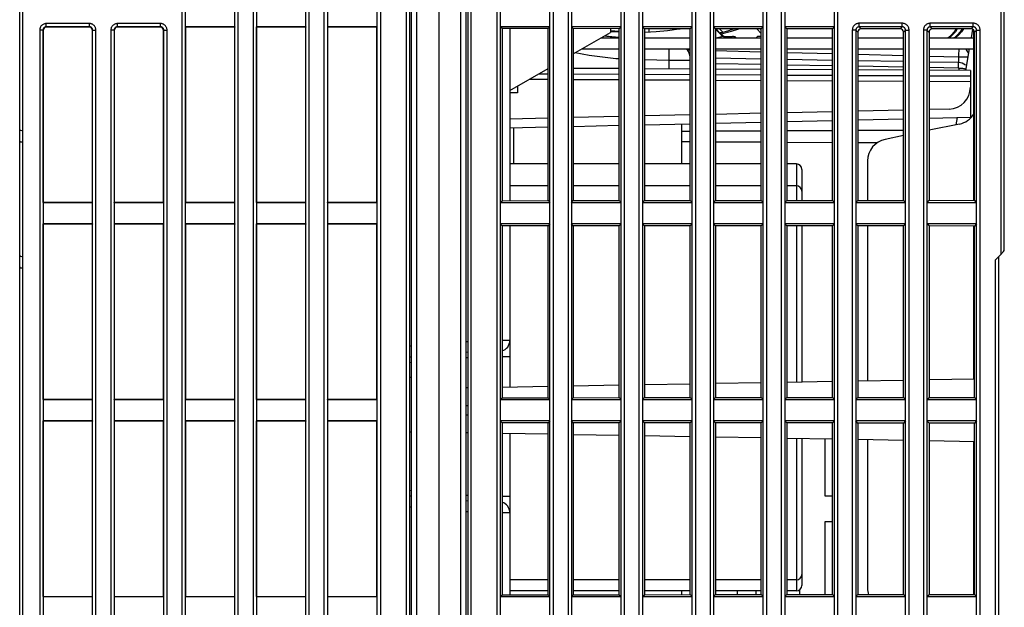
# Model space of a CAD drawing. Header units: millimetres. Extents: x -57 to 1892, y -935 to -279.
# Tile 10 of 41: x 1126 to 1216, y -802 to -748. Entities that reach past the tile are written whole.
import ezdxf

# ---------------------------------------------------------------- set-up
doc = ezdxf.new("R2010")
doc.units = ezdxf.units.MM
doc.header["$LTSCALE"] = 30.734
doc.layers.get('0').update_dxf_attribs({"linetype": 'CONTINUOUS'})
for name, color, linetype in [('02___PRT_ALL_AXES', 7, 'CONTINUOUS'), ('20_ALL_FEATURES', 7, 'CONTINUOUS'), ('ECAD_05010037', 7, 'CONTINUOUS')]:
    doc.layers.add(name, color=color, linetype=linetype)

msp = doc.modelspace()

# ---------------------------------------------------------------- linework, layer by layer
at = {"linetype": 'Continuous'}
for p, q in [((1125.644, -867.922), (1125.644, -664.615)), ((1161.444, -828.337), (1161.444, -664.653)), ((1215.644, -769.27), (1215.644, -664.791)), ((1160.994, -821.674), (1160.994, -665.536)), ((1161.294, -821.754), (1161.294, -665.536)), ((1161.931, -827.081), (1161.931, -665.922)), ((1163.944, -665.922), (1163.944, -868.422)), ((1140.475, -674.879), (1140.475, -856.974)), ((1145.612, -856.974), (1145.612, -674.879)), ((1146.975, -674.879), (1146.975, -856.974)), ((1152.112, -856.974), (1152.112, -674.879)), ((1153.449, -674.879), (1153.449, -820.641)), ((1158.639, -820.641), (1158.639, -674.879)), ((1175.775, -674.879), (1175.775, -856.974)), ((1180.912, -856.974), (1180.912, -674.879)), ((1182.249, -674.879), (1182.249, -838.606)), ((1187.439, -838.606), (1187.439, -674.879)), ((1188.749, -674.879), (1188.749, -838.606)), ((1193.939, -838.606), (1193.939, -674.879)), ((1195.249, -674.879), (1195.249, -838.606)), ((1200.439, -838.606), (1200.439, -674.879)), ((1153.776, -676.109), (1153.776, -820.641)), ((1158.311, -820.641), (1158.311, -676.109)), ((1182.576, -676.109), (1182.576, -838.606)), ((1187.111, -838.606), (1187.111, -676.109)), ((1189.076, -676.109), (1189.076, -838.606)), ((1193.611, -838.606), (1193.611, -676.109)), ((1195.576, -676.109), (1195.576, -838.606)), ((1200.111, -838.606), (1200.111, -676.109)), ((1166.444, -828.337), (1166.444, -720.008)), ((1165.957, -827.081), (1165.957, -721.264)), ((1166.594, -726.101), (1166.594, -821.744)), ((1166.894, -726.171), (1166.894, -821.674)), ((1169.249, -729.204), (1169.249, -820.641)), ((1169.576, -729.204), (1169.576, -820.641)), ((1174.111, -820.641), (1174.111, -729.204)), ((1174.439, -820.641), (1174.439, -729.204)), ((1125.944, -867.922), (1125.944, -736.311)), ((1215.344, -769.675), (1215.344, -736.311)), ((1140.775, -746.94), (1140.775, -748.905)), ((1145.312, -748.905), (1145.312, -746.94)), ((1147.275, -746.94), (1147.275, -748.905)), ((1151.812, -748.905), (1151.812, -746.94)), ((1176.075, -746.94), (1176.075, -748.905)), ((1180.612, -748.905), (1180.612, -746.94)), ((1128.073, -748.903), (1128.073, -748.604)), ((1132.015, -748.604), (1128.073, -748.604)), ((1132.015, -748.903), (1132.015, -748.604)), ((1134.573, -748.903), (1134.573, -748.604)), ((1138.515, -748.604), (1134.573, -748.604)), ((1138.515, -748.903), (1138.515, -748.604)), ((1202.375, -748.905), (1202.375, -748.577)), ((1206.312, -748.577), (1202.375, -748.577)), ((1206.312, -748.905), (1206.312, -748.577)), ((1208.875, -748.905), (1208.875, -748.577)), ((1212.812, -748.577), (1208.875, -748.577)), ((1212.812, -748.905), (1212.812, -748.577)), ((1127.475, -749.201), (1127.475, -856.974)), ((1127.774, -749.201), (1127.475, -749.201)), ((1127.774, -749.201), (1127.774, -764.942)), ((1127.774, -749.201), (1127.794, -749.221)), ((1127.794, -749.221), (1127.794, -764.922)), ((1128.073, -748.903), (1128.093, -748.922)), ((1132.015, -748.903), (1128.073, -748.903)), ((1131.995, -748.922), (1128.093, -748.922)), ((1132.015, -748.903), (1131.995, -748.922)), ((1132.313, -749.201), (1132.294, -749.221)), ((1132.294, -764.922), (1132.294, -749.221)), ((1132.313, -764.942), (1132.313, -749.201)), ((1132.313, -749.201), (1132.612, -749.201)), ((1132.612, -856.974), (1132.612, -749.201)), ((1133.975, -749.201), (1133.975, -856.974)), ((1134.274, -749.201), (1133.975, -749.201)), ((1134.274, -749.201), (1134.274, -764.942)), ((1134.274, -749.201), (1134.294, -749.221)), ((1134.294, -749.221), (1134.294, -764.922)), ((1134.573, -748.903), (1134.593, -748.922)), ((1138.515, -748.903), (1134.573, -748.903)), ((1138.495, -748.922), (1134.593, -748.922)), ((1138.515, -748.903), (1138.495, -748.922)), ((1138.813, -749.201), (1138.794, -749.221)), ((1138.794, -764.922), (1138.794, -749.221)), ((1138.813, -764.942), (1138.813, -749.201)), ((1138.813, -749.201), (1139.112, -749.201)), ((1139.112, -856.974), (1139.112, -749.201)), ((1140.774, -748.903), (1140.774, -764.942)), ((1140.774, -748.903), (1140.794, -748.922)), ((1145.311, -748.905), (1140.776, -748.905)), ((1140.794, -748.922), (1140.794, -764.922)), ((1145.294, -748.922), (1140.794, -748.922)), ((1145.311, -748.905), (1145.294, -748.922)), ((1145.294, -764.922), (1145.294, -748.922)), ((1145.313, -764.942), (1145.313, -748.903)), ((1147.274, -748.903), (1147.274, -764.942)), ((1147.274, -748.903), (1147.294, -748.922)), ((1151.811, -748.905), (1147.276, -748.905)), ((1147.294, -748.922), (1147.294, -764.922)), ((1151.794, -748.922), (1147.294, -748.922)), ((1151.811, -748.905), (1151.794, -748.922)), ((1151.794, -764.922), (1151.794, -748.922)), ((1151.813, -764.942), (1151.813, -748.903)), ((1153.776, -748.905), (1153.794, -748.922)), ((1158.311, -748.905), (1153.776, -748.905)), ((1153.794, -748.922), (1153.794, -764.922)), ((1158.294, -748.922), (1153.794, -748.922)), ((1158.311, -748.905), (1158.294, -748.922)), ((1158.294, -764.922), (1158.294, -748.922)), ((1169.735, -749.064), (1169.576, -748.905)), ((1174.111, -748.905), (1169.576, -748.905)), ((1169.735, -749.064), (1169.735, -764.781)), ((1173.949, -749.067), (1169.735, -749.064)), ((1170.444, -749.065), (1170.444, -764.78)), ((1174.111, -748.905), (1173.949, -749.067)), ((1173.949, -764.777), (1173.949, -749.067)), ((1176.074, -748.903), (1176.074, -764.942)), ((1176.24, -749.069), (1176.076, -748.905)), ((1180.611, -748.905), (1176.076, -748.905)), ((1176.24, -749.069), (1176.24, -764.776)), ((1180.444, -749.072), (1176.24, -749.069)), ((1176.24, -751.379), (1179.644, -749.422)), ((1179.655, -749.272), (1180.444, -749.333)), ((1179.655, -749.319), (1179.729, -749.327)), ((1180.444, -749.329), (1179.659, -749.256)), ((1179.729, -749.327), (1180.434, -749.351)), ((1180.611, -748.905), (1180.444, -749.072)), ((1180.444, -764.772), (1180.444, -749.072)), ((1180.613, -764.942), (1180.613, -748.903)), ((1182.745, -749.074), (1182.576, -748.905)), ((1187.111, -748.905), (1182.576, -748.905)), ((1182.745, -749.074), (1182.745, -764.771)), ((1186.939, -749.077), (1182.745, -749.074)), ((1182.751, -749.379), (1182.786, -749.379)), ((1183.144, -749.074), (1183.144, -749.359)), ((1187.111, -748.905), (1186.939, -749.077)), ((1186.939, -764.767), (1186.939, -749.077)), ((1189.25, -749.079), (1189.076, -748.905)), ((1193.611, -748.905), (1189.076, -748.905)), ((1189.25, -749.079), (1189.25, -764.766)), ((1193.434, -749.082), (1189.25, -749.079)), ((1189.25, -749.1), (1189.349, -749.208)), ((1189.655, -749.466), (1189.292, -749.079)), ((1189.908, -749.398), (1189.609, -749.079)), ((1189.694, -749.466), (1189.655, -749.466)), ((1189.694, -749.466), (1189.915, -749.701)), ((1193.038, -749.082), (1193.434, -749.503)), ((1193.339, -749.082), (1193.434, -749.183)), ((1193.611, -748.905), (1193.434, -749.082)), ((1193.434, -764.762), (1193.434, -749.082)), ((1195.755, -749.084), (1195.576, -748.905)), ((1200.111, -748.905), (1195.576, -748.905)), ((1195.755, -749.084), (1195.755, -764.761)), ((1199.929, -749.087), (1195.755, -749.084)), ((1200.111, -748.905), (1199.929, -749.087)), ((1199.929, -764.758), (1199.929, -749.087)), ((1201.749, -749.204), (1201.749, -838.606)), ((1202.076, -749.204), (1201.749, -749.204)), ((1202.076, -749.204), (1202.076, -838.606)), ((1202.076, -749.204), (1202.26, -749.388)), ((1202.26, -749.388), (1202.26, -764.756)), ((1202.559, -749.089), (1202.375, -748.905)), ((1206.312, -748.905), (1202.375, -748.905)), ((1206.125, -749.092), (1202.559, -749.089)), ((1206.312, -748.905), (1206.125, -749.092)), ((1206.611, -749.204), (1206.424, -749.391)), ((1206.424, -764.753), (1206.424, -749.391)), ((1206.611, -838.606), (1206.611, -749.204)), ((1206.611, -749.204), (1206.939, -749.204)), ((1206.939, -838.606), (1206.939, -749.204)), ((1208.249, -749.204), (1208.249, -838.606)), ((1208.576, -749.204), (1208.249, -749.204)), ((1208.576, -749.204), (1208.576, -838.606)), ((1208.576, -749.204), (1208.765, -749.393)), ((1208.765, -749.393), (1208.765, -764.751)), ((1208.875, -748.905), (1209.064, -749.094)), ((1212.812, -748.905), (1208.875, -748.905)), ((1212.62, -749.097), (1209.064, -749.094)), ((1212.74, -749.118), (1212.601, -749.922)), ((1212.62, -749.097), (1212.812, -748.905)), ((1212.844, -764.748), (1212.844, -749.201)), ((1213.111, -749.204), (1212.919, -749.396)), ((1212.919, -764.748), (1212.919, -749.396)), ((1213.111, -838.606), (1213.111, -749.204)), ((1213.111, -749.204), (1213.439, -749.204)), ((1213.439, -838.606), (1213.439, -749.204)), ((1178.774, -749.922), (1180.444, -749.922)), ((1182.745, -749.922), (1186.939, -749.922)), ((1189.25, -749.922), (1193.434, -749.922)), ((1189.319, -749.922), (1189.915, -749.765)), ((1189.915, -749.701), (1189.806, -749.701)), ((1189.97, -749.772), (1190.804, -749.772)), ((1190.968, -749.843), (1191.042, -749.922)), ((1190.968, -749.843), (1191.077, -749.843)), ((1191.077, -749.843), (1191.151, -749.922)), ((1193.434, -749.772), (1193.17, -749.772)), ((1195.755, -749.922), (1199.929, -749.922)), ((1202.26, -749.922), (1206.424, -749.922)), ((1208.765, -749.922), (1212.844, -749.922)), ((1211.267, -749.922), (1211.267, -749.823)), ((1177.035, -750.922), (1180.444, -750.922)), ((1182.745, -750.922), (1186.939, -750.922)), ((1186.939, -751.037), (1186.7, -751.031)), ((1189.25, -750.922), (1193.434, -750.922)), ((1193.434, -751.207), (1189.25, -751.098)), ((1195.755, -750.922), (1199.929, -750.922)), ((1199.929, -751.378), (1195.755, -751.268)), ((1202.26, -750.922), (1206.424, -750.922)), ((1206.424, -751.548), (1202.26, -751.439)), ((1208.765, -750.922), (1212.844, -750.922)), ((1211.466, -751.485), (1211.461, -751.68)), ((1212.427, -750.922), (1212.086, -752.888)), ((1184.996, -751.986), (1182.745, -751.927)), ((1184.996, -752.746), (1184.996, -751.986)), ((1186.939, -751.986), (1184.996, -751.986)), ((1193.434, -751.851), (1189.25, -751.778)), ((1193.434, -752.351), (1189.25, -752.278)), ((1199.929, -751.964), (1195.755, -751.891)), ((1199.929, -752.464), (1195.755, -752.391)), ((1206.424, -752.078), (1202.26, -752.005)), ((1211.461, -751.68), (1208.765, -751.609)), ((1211.461, -752.165), (1208.765, -752.118)), ((1211.461, -751.68), (1211.461, -752.165)), ((1212.277, -751.68), (1211.461, -751.68)), ((1170.444, -754.712), (1173.949, -752.697)), ((1173.103, -753.183), (1173.949, -753.188)), ((1180.444, -752.722), (1176.24, -752.7)), ((1176.24, -753.2), (1180.444, -753.222)), ((1186.939, -752.756), (1182.745, -752.734)), ((1182.745, -753.234), (1186.939, -753.256)), ((1193.434, -752.79), (1189.25, -752.768)), ((1189.25, -753.268), (1193.434, -753.29)), ((1199.929, -752.824), (1195.755, -752.802)), ((1206.424, -752.578), (1202.26, -752.505)), ((1206.424, -752.858), (1202.26, -752.836)), ((1211.47, -752.666), (1208.765, -752.618)), ((1212.544, -752.89), (1208.765, -752.87)), ((1211.47, -752.666), (1211.471, -752.536)), ((1211.47, -752.666), (1211.472, -752.738)), ((1211.471, -752.536), (1211.471, -752.416)), ((1212.544, -752.89), (1212.544, -754.413)), ((1172.241, -753.679), (1173.949, -753.688)), ((1176.24, -753.7), (1180.444, -753.722)), ((1182.745, -753.734), (1186.939, -753.756)), ((1189.25, -753.768), (1193.434, -753.79)), ((1195.755, -753.302), (1199.929, -753.324)), ((1195.755, -753.802), (1199.929, -753.824)), ((1202.26, -753.336), (1206.424, -753.358)), ((1202.26, -753.836), (1206.424, -753.858)), ((1208.765, -753.37), (1212.544, -753.39)), ((1208.765, -753.87), (1212.544, -753.89)), ((1212.544, -754.423), (1212.544, -757.168)), ((1193.434, -756.803), (1189.25, -756.898)), ((1199.929, -756.655), (1195.755, -756.75)), ((1206.424, -756.507), (1202.26, -756.602)), ((1210.589, -756.412), (1208.765, -756.454)), ((1173.949, -757.247), (1170.444, -757.327)), ((1180.444, -757.099), (1176.24, -757.195)), ((1186.939, -756.951), (1182.745, -757.046)), ((1182.745, -757.847), (1186.939, -757.751)), ((1186.144, -757.769), (1186.144, -761.428)), ((1189.25, -757.698), (1193.434, -757.603)), ((1195.755, -757.55), (1199.929, -757.455)), ((1202.26, -757.402), (1206.424, -757.307)), ((1208.765, -757.254), (1212.544, -757.168)), ((1211.548, -757.779), (1208.765, -758.352)), ((1211.339, -757.195), (1211.227, -757.845)), ((1170.444, -758.127), (1173.949, -758.047)), ((1170.766, -758.12), (1170.766, -761.428)), ((1176.24, -757.995), (1180.444, -757.899)), ((1186.939, -758.46), (1186.144, -758.464)), ((1193.434, -758.426), (1189.25, -758.447)), ((1199.929, -758.392), (1195.755, -758.413)), ((1206.424, -758.358), (1202.26, -758.379)), ((1186.144, -759.381), (1186.939, -759.385)), ((1189.25, -759.397), (1193.434, -759.419)), ((1195.755, -759.431), (1199.929, -759.453)), ((1202.26, -759.465), (1204.047, -759.475)), ((1206.424, -758.835), (1204.74, -759.182)), ((1203.144, -761.141), (1203.144, -764.755)), ((1127.775, -764.94), (1127.775, -766.905)), ((1127.776, -764.94), (1127.794, -764.922)), ((1127.776, -764.94), (1132.311, -764.94)), ((1127.794, -764.922), (1132.294, -764.922)), ((1132.313, -764.942), (1132.294, -764.922)), ((1132.312, -766.905), (1132.312, -764.94)), ((1134.275, -764.94), (1134.275, -766.905)), ((1134.276, -764.94), (1134.294, -764.922)), ((1134.276, -764.94), (1138.811, -764.94)), ((1134.294, -764.922), (1138.794, -764.922)), ((1138.813, -764.942), (1138.794, -764.922)), ((1138.812, -766.905), (1138.812, -764.94)), ((1140.775, -764.94), (1140.775, -766.905)), ((1140.776, -764.94), (1140.794, -764.922)), ((1140.776, -764.94), (1145.311, -764.94)), ((1140.794, -764.922), (1145.294, -764.922)), ((1145.313, -764.942), (1145.294, -764.922)), ((1145.312, -766.905), (1145.312, -764.94)), ((1147.275, -764.94), (1147.275, -766.905)), ((1147.276, -764.94), (1147.294, -764.922)), ((1147.276, -764.94), (1151.811, -764.94)), ((1147.294, -764.922), (1151.794, -764.922)), ((1151.813, -764.942), (1151.794, -764.922)), ((1151.812, -766.905), (1151.812, -764.94)), ((1153.776, -764.94), (1153.794, -764.922)), ((1153.776, -764.94), (1158.311, -764.94)), ((1153.794, -764.922), (1158.294, -764.922)), ((1158.311, -764.94), (1158.294, -764.922)), ((1169.576, -764.94), (1169.735, -764.781)), ((1169.576, -764.94), (1174.111, -764.94)), ((1169.735, -764.781), (1173.949, -764.777)), ((1173.949, -764.777), (1174.111, -764.94)), ((1176.075, -764.94), (1176.075, -766.905)), ((1176.076, -764.94), (1176.24, -764.776)), ((1176.076, -764.94), (1180.611, -764.94)), ((1176.24, -764.776), (1180.444, -764.772)), ((1180.444, -764.772), (1180.611, -764.94)), ((1180.612, -766.905), (1180.612, -764.94)), ((1182.576, -764.94), (1182.745, -764.771)), ((1182.576, -764.94), (1187.111, -764.94)), ((1182.745, -764.771), (1186.939, -764.767)), ((1186.939, -764.767), (1187.111, -764.94)), ((1189.076, -764.94), (1189.25, -764.766)), ((1189.076, -764.94), (1193.611, -764.94)), ((1189.25, -764.766), (1193.434, -764.762)), ((1193.434, -764.762), (1193.611, -764.94)), ((1195.576, -764.94), (1195.755, -764.761)), ((1195.576, -764.94), (1200.111, -764.94)), ((1195.755, -764.761), (1199.929, -764.758)), ((1199.929, -764.758), (1200.111, -764.94)), ((1202.26, -764.756), (1202.076, -764.94)), ((1202.076, -764.94), (1206.611, -764.94)), ((1202.26, -764.756), (1206.424, -764.753)), ((1206.611, -764.94), (1206.424, -764.753)), ((1208.765, -764.751), (1208.576, -764.94)), ((1208.576, -764.94), (1213.111, -764.94)), ((1208.765, -764.751), (1212.919, -764.748)), ((1213.111, -764.94), (1212.919, -764.748)), ((1127.774, -766.903), (1127.774, -782.942)), ((1127.774, -766.903), (1127.794, -766.922)), ((1132.311, -766.905), (1127.776, -766.905)), ((1127.794, -766.922), (1127.794, -782.922)), ((1132.294, -766.922), (1127.794, -766.922)), ((1132.311, -766.905), (1132.294, -766.922)), ((1132.294, -782.922), (1132.294, -766.922)), ((1132.313, -782.942), (1132.313, -766.903)), ((1134.274, -766.903), (1134.274, -782.942)), ((1134.274, -766.903), (1134.294, -766.922)), ((1138.811, -766.905), (1134.276, -766.905)), ((1134.294, -766.922), (1134.294, -782.922)), ((1138.794, -766.922), (1134.294, -766.922)), ((1138.811, -766.905), (1138.794, -766.922)), ((1138.794, -782.922), (1138.794, -766.922)), ((1138.813, -782.942), (1138.813, -766.903)), ((1140.774, -766.903), (1140.774, -782.942)), ((1140.774, -766.903), (1140.794, -766.922)), ((1145.311, -766.905), (1140.776, -766.905)), ((1140.794, -766.922), (1140.794, -782.922)), ((1145.294, -766.922), (1140.794, -766.922)), ((1145.311, -766.905), (1145.294, -766.922)), ((1145.294, -782.922), (1145.294, -766.922)), ((1145.313, -782.942), (1145.313, -766.903)), ((1147.274, -766.903), (1147.274, -782.942)), ((1147.274, -766.903), (1147.294, -766.922)), ((1151.811, -766.905), (1147.276, -766.905)), ((1147.294, -766.922), (1147.294, -782.922)), ((1151.794, -766.922), (1147.294, -766.922)), ((1151.811, -766.905), (1151.794, -766.922)), ((1151.794, -782.922), (1151.794, -766.922)), ((1151.813, -782.942), (1151.813, -766.903)), ((1153.776, -766.905), (1153.794, -766.922)), ((1158.311, -766.905), (1153.776, -766.905)), ((1153.794, -766.922), (1153.794, -782.922)), ((1158.294, -766.922), (1153.794, -766.922)), ((1158.311, -766.905), (1158.294, -766.922)), ((1158.294, -782.922), (1158.294, -766.922)), ((1169.735, -767.064), (1169.576, -766.905)), ((1174.111, -766.905), (1169.576, -766.905)), ((1169.735, -767.064), (1169.735, -782.781)), ((1173.949, -767.067), (1169.735, -767.064)), ((1170.444, -767.065), (1170.444, -781.821)), ((1174.111, -766.905), (1173.949, -767.067)), ((1173.949, -782.777), (1173.949, -767.067)), ((1176.074, -766.903), (1176.074, -782.942)), ((1176.24, -767.069), (1176.076, -766.905)), ((1180.611, -766.905), (1176.076, -766.905)), ((1176.24, -767.069), (1176.24, -782.776)), ((1180.444, -767.072), (1176.24, -767.069)), ((1180.611, -766.905), (1180.444, -767.072)), ((1180.444, -782.772), (1180.444, -767.072)), ((1180.613, -782.942), (1180.613, -766.903)), ((1182.745, -767.074), (1182.576, -766.905)), ((1187.111, -766.905), (1182.576, -766.905)), ((1182.745, -767.074), (1182.745, -782.771)), ((1186.939, -767.077), (1182.745, -767.074)), ((1187.111, -766.905), (1186.939, -767.077)), ((1186.939, -782.767), (1186.939, -767.077)), ((1189.25, -767.079), (1189.076, -766.905)), ((1193.611, -766.905), (1189.076, -766.905)), ((1189.25, -767.079), (1189.25, -782.766)), ((1193.434, -767.082), (1189.25, -767.079)), ((1193.611, -766.905), (1193.434, -767.082)), ((1193.434, -782.762), (1193.434, -767.082)), ((1195.755, -767.084), (1195.576, -766.905)), ((1200.111, -766.905), (1195.576, -766.905)), ((1195.755, -767.084), (1195.755, -782.761)), ((1199.929, -767.087), (1195.755, -767.084)), ((1200.111, -766.905), (1199.929, -767.087)), ((1199.929, -782.758), (1199.929, -767.087)), ((1206.611, -766.905), (1202.076, -766.905)), ((1202.26, -767.089), (1202.076, -766.905)), ((1202.26, -767.089), (1202.26, -782.756)), ((1206.424, -767.092), (1202.26, -767.089)), ((1203.144, -767.09), (1203.144, -781.251)), ((1206.611, -766.905), (1206.424, -767.092)), ((1206.424, -782.753), (1206.424, -767.092)), ((1213.111, -766.905), (1208.576, -766.905)), ((1208.765, -767.094), (1208.576, -766.905)), ((1208.765, -767.094), (1208.765, -782.751)), ((1212.919, -767.097), (1208.765, -767.094)), ((1212.844, -781.076), (1212.844, -767.097)), ((1213.111, -766.905), (1212.919, -767.097)), ((1212.919, -782.748), (1212.919, -767.097)), ((1214.844, -770.198), (1215.344, -769.675)), ((1214.844, -867.922), (1214.844, -770.198)), ((1215.144, -887.122), (1215.144, -769.885)), ((1170.444, -777.555), (1169.735, -777.555)), ((1161.444, -778.08), (1161.294, -778.076)), ((1166.444, -777.635), (1166.594, -777.631)), ((1161.444, -779.08), (1161.294, -779.076)), ((1166.594, -778.63), (1166.444, -778.634)), ((1166.594, -779.13), (1166.444, -779.134)), ((1170.444, -779.055), (1169.735, -779.055)), ((1161.431, -779.579), (1161.294, -779.575)), ((1161.444, -780.922), (1161.294, -780.922)), ((1206.424, -781.193), (1202.26, -781.266)), ((1212.919, -781.08), (1208.765, -781.152)), ((1166.594, -781.889), (1166.444, -781.891)), ((1173.949, -781.76), (1169.735, -781.834)), ((1180.444, -781.647), (1176.24, -781.72)), ((1186.939, -781.533), (1182.745, -781.607)), ((1193.434, -781.42), (1189.25, -781.493)), ((1199.929, -781.307), (1195.755, -781.379)), ((1127.775, -782.94), (1127.775, -784.905)), ((1127.776, -782.94), (1127.794, -782.922)), ((1127.776, -782.94), (1132.311, -782.94)), ((1127.794, -782.922), (1132.294, -782.922)), ((1132.313, -782.942), (1132.294, -782.922)), ((1132.312, -784.905), (1132.312, -782.94)), ((1134.275, -782.94), (1134.275, -784.905)), ((1134.276, -782.94), (1134.294, -782.922)), ((1134.276, -782.94), (1138.811, -782.94)), ((1134.294, -782.922), (1138.794, -782.922)), ((1138.813, -782.942), (1138.794, -782.922)), ((1138.812, -784.905), (1138.812, -782.94)), ((1140.775, -782.94), (1140.775, -784.905)), ((1140.776, -782.94), (1140.794, -782.922)), ((1140.776, -782.94), (1145.311, -782.94)), ((1140.794, -782.922), (1145.294, -782.922)), ((1145.313, -782.942), (1145.294, -782.922)), ((1145.312, -784.905), (1145.312, -782.94)), ((1147.275, -782.94), (1147.275, -784.905)), ((1147.276, -782.94), (1147.294, -782.922)), ((1147.276, -782.94), (1151.811, -782.94)), ((1147.294, -782.922), (1151.794, -782.922)), ((1151.813, -782.942), (1151.794, -782.922)), ((1151.812, -784.905), (1151.812, -782.94)), ((1153.776, -782.94), (1153.794, -782.922)), ((1153.776, -782.94), (1158.311, -782.94)), ((1153.794, -782.922), (1158.294, -782.922)), ((1158.311, -782.94), (1158.294, -782.922)), ((1169.576, -782.94), (1169.735, -782.781)), ((1169.576, -782.94), (1174.111, -782.94)), ((1169.735, -782.781), (1173.949, -782.777)), ((1173.949, -782.777), (1174.111, -782.94)), ((1176.075, -782.94), (1176.075, -784.905)), ((1176.076, -782.94), (1176.24, -782.776)), ((1176.076, -782.94), (1180.611, -782.94)), ((1176.24, -782.776), (1180.444, -782.772)), ((1180.444, -782.772), (1180.611, -782.94)), ((1180.612, -784.905), (1180.612, -782.94)), ((1182.576, -782.94), (1182.745, -782.771)), ((1182.576, -782.94), (1187.111, -782.94)), ((1182.745, -782.771), (1186.939, -782.767)), ((1186.939, -782.767), (1187.111, -782.94)), ((1189.076, -782.94), (1189.25, -782.766)), ((1189.076, -782.94), (1193.611, -782.94)), ((1189.25, -782.766), (1193.434, -782.762)), ((1193.434, -782.762), (1193.611, -782.94)), ((1195.576, -782.94), (1195.755, -782.761)), ((1195.576, -782.94), (1200.111, -782.94)), ((1195.755, -782.761), (1199.929, -782.758)), ((1199.929, -782.758), (1200.111, -782.94)), ((1202.076, -782.94), (1202.26, -782.756)), ((1202.076, -782.94), (1206.611, -782.94)), ((1202.26, -782.756), (1206.424, -782.753)), ((1206.424, -782.753), (1206.611, -782.94)), ((1208.576, -782.94), (1208.765, -782.751)), ((1208.576, -782.94), (1213.111, -782.94)), ((1208.765, -782.751), (1212.919, -782.748)), ((1212.919, -782.748), (1213.111, -782.94)), ((1166.444, -783.485), (1166.594, -783.485)), ((1166.594, -784.36), (1166.444, -784.359)), ((1127.774, -784.903), (1127.774, -800.942)), ((1127.774, -784.903), (1127.794, -784.922)), ((1132.311, -784.905), (1127.776, -784.905)), ((1127.794, -784.922), (1127.794, -800.922)), ((1132.294, -784.922), (1127.794, -784.922)), ((1132.311, -784.905), (1132.294, -784.922)), ((1132.294, -800.922), (1132.294, -784.922)), ((1132.313, -800.942), (1132.313, -784.903)), ((1134.274, -784.903), (1134.274, -800.942)), ((1134.274, -784.903), (1134.294, -784.922)), ((1138.811, -784.905), (1134.276, -784.905)), ((1134.294, -784.922), (1134.294, -800.922)), ((1138.794, -784.922), (1134.294, -784.922)), ((1138.811, -784.905), (1138.794, -784.922)), ((1138.794, -800.922), (1138.794, -784.922)), ((1138.813, -800.942), (1138.813, -784.903)), ((1140.774, -784.903), (1140.774, -800.942)), ((1140.774, -784.903), (1140.794, -784.922)), ((1145.311, -784.905), (1140.776, -784.905)), ((1140.794, -784.922), (1140.794, -800.922)), ((1145.294, -784.922), (1140.794, -784.922)), ((1145.311, -784.905), (1145.294, -784.922)), ((1145.294, -800.922), (1145.294, -784.922)), ((1145.313, -800.942), (1145.313, -784.903)), ((1147.274, -784.903), (1147.274, -800.942)), ((1147.274, -784.903), (1147.294, -784.922)), ((1151.811, -784.905), (1147.276, -784.905)), ((1147.294, -784.922), (1147.294, -800.922)), ((1151.794, -784.922), (1147.294, -784.922)), ((1151.811, -784.905), (1151.794, -784.922)), ((1151.794, -800.922), (1151.794, -784.922)), ((1151.813, -800.942), (1151.813, -784.903)), ((1153.776, -784.905), (1153.794, -784.922)), ((1158.311, -784.905), (1153.776, -784.905)), ((1153.794, -784.922), (1153.794, -800.922)), ((1158.294, -784.922), (1153.794, -784.922)), ((1158.311, -784.905), (1158.294, -784.922)), ((1158.294, -800.922), (1158.294, -784.922)), ((1169.735, -785.064), (1169.576, -784.905)), ((1174.111, -784.905), (1169.576, -784.905)), ((1169.735, -785.064), (1169.735, -800.781)), ((1173.949, -785.067), (1169.735, -785.064)), ((1174.111, -784.905), (1173.949, -785.067)), ((1173.949, -800.777), (1173.949, -785.067)), ((1176.074, -784.903), (1176.074, -800.942)), ((1176.24, -785.069), (1176.076, -784.905)), ((1180.611, -784.905), (1176.076, -784.905)), ((1176.24, -785.069), (1176.24, -800.776)), ((1180.444, -785.072), (1176.24, -785.069)), ((1180.611, -784.905), (1180.444, -785.072)), ((1180.444, -800.772), (1180.444, -785.072)), ((1180.613, -800.942), (1180.613, -784.903)), ((1182.745, -785.074), (1182.576, -784.905)), ((1187.111, -784.905), (1182.576, -784.905)), ((1182.745, -785.074), (1182.745, -800.771)), ((1186.939, -785.077), (1182.745, -785.074)), ((1187.111, -784.905), (1186.939, -785.077)), ((1186.939, -800.767), (1186.939, -785.077)), ((1189.25, -785.079), (1189.076, -784.905)), ((1193.611, -784.905), (1189.076, -784.905)), ((1189.25, -785.079), (1189.25, -800.766)), ((1193.434, -785.082), (1189.25, -785.079)), ((1193.611, -784.905), (1193.434, -785.082)), ((1193.434, -800.762), (1193.434, -785.082)), ((1195.755, -785.084), (1195.576, -784.905)), ((1200.111, -784.905), (1195.576, -784.905)), ((1195.755, -785.084), (1195.755, -800.761)), ((1199.929, -785.087), (1195.755, -785.084)), ((1200.111, -784.905), (1199.929, -785.087)), ((1199.929, -800.758), (1199.929, -785.087)), ((1206.611, -784.905), (1202.076, -784.905)), ((1202.26, -785.089), (1202.076, -784.905)), ((1202.26, -785.089), (1202.26, -800.756)), ((1206.424, -785.092), (1202.26, -785.089)), ((1206.611, -784.905), (1206.424, -785.092)), ((1206.424, -800.753), (1206.424, -785.092)), ((1213.111, -784.905), (1208.576, -784.905)), ((1208.765, -785.094), (1208.576, -784.905)), ((1208.765, -785.094), (1208.765, -800.751)), ((1212.919, -785.097), (1208.765, -785.094)), ((1213.111, -784.905), (1212.919, -785.097)), ((1212.919, -800.748), (1212.919, -785.097)), ((1161.444, -785.922), (1161.294, -785.922)), ((1166.444, -785.954), (1166.594, -785.956)), ((1169.735, -786.011), (1173.949, -786.085)), ((1170.444, -786.023), (1170.444, -800.78)), ((1176.24, -786.125), (1180.444, -786.198)), ((1182.745, -786.238), (1186.939, -786.311)), ((1189.25, -786.352), (1193.434, -786.425)), ((1195.755, -786.465), (1199.929, -786.538)), ((1199.258, -791.758), (1199.258, -786.526)), ((1202.26, -786.579), (1206.424, -786.652)), ((1203.144, -786.594), (1203.144, -800.186)), ((1215.144, -887.122), (1215.144, -785.806)), ((1208.765, -786.692), (1212.919, -786.765)), ((1212.844, -800.748), (1212.844, -786.769)), ((1161.431, -791.267), (1161.294, -791.27)), ((1161.444, -791.766), (1161.294, -791.77)), ((1166.594, -791.716), (1166.444, -791.712)), ((1170.444, -791.791), (1169.735, -791.791)), ((1199.929, -791.758), (1199.258, -791.758)), ((1161.444, -792.766), (1161.294, -792.77)), ((1166.594, -792.215), (1166.444, -792.211)), ((1166.594, -793.215), (1166.444, -793.211)), ((1170.444, -793.29), (1169.735, -793.29)), ((1199.258, -800.758), (1199.258, -794.087)), ((1199.258, -794.087), (1199.929, -794.087)), ((1127.775, -800.94), (1127.775, -802.905)), ((1127.776, -800.94), (1127.794, -800.922)), ((1127.776, -800.94), (1132.311, -800.94)), ((1127.794, -800.922), (1132.294, -800.922)), ((1132.313, -800.942), (1132.294, -800.922)), ((1132.312, -802.905), (1132.312, -800.94)), ((1134.275, -800.94), (1134.275, -802.905)), ((1134.276, -800.94), (1134.294, -800.922)), ((1134.276, -800.94), (1138.811, -800.94)), ((1134.294, -800.922), (1138.794, -800.922)), ((1138.813, -800.942), (1138.794, -800.922)), ((1138.812, -802.905), (1138.812, -800.94)), ((1140.775, -800.94), (1140.775, -802.905)), ((1140.776, -800.94), (1140.794, -800.922)), ((1140.776, -800.94), (1145.311, -800.94)), ((1140.794, -800.922), (1145.294, -800.922)), ((1145.313, -800.942), (1145.294, -800.922)), ((1145.312, -802.905), (1145.312, -800.94)), ((1147.275, -800.94), (1147.275, -802.905)), ((1147.276, -800.94), (1147.294, -800.922)), ((1147.276, -800.94), (1151.811, -800.94)), ((1147.294, -800.922), (1151.794, -800.922)), ((1151.813, -800.942), (1151.794, -800.922)), ((1151.812, -802.905), (1151.812, -800.94)), ((1153.776, -800.94), (1153.794, -800.922)), ((1153.776, -800.94), (1158.311, -800.94)), ((1153.794, -800.922), (1158.294, -800.922)), ((1158.311, -800.94), (1158.294, -800.922)), ((1169.576, -800.94), (1169.735, -800.781)), ((1169.576, -800.94), (1174.111, -800.94)), ((1169.735, -800.781), (1173.949, -800.777)), ((1173.949, -800.777), (1174.111, -800.94)), ((1176.075, -800.94), (1176.075, -802.905)), ((1176.076, -800.94), (1176.24, -800.776)), ((1176.076, -800.94), (1180.611, -800.94)), ((1176.24, -800.776), (1180.444, -800.772)), ((1180.444, -800.772), (1180.611, -800.94)), ((1180.612, -802.905), (1180.612, -800.94)), ((1182.576, -800.94), (1182.745, -800.771)), ((1182.576, -800.94), (1187.111, -800.94)), ((1182.745, -800.771), (1186.939, -800.767)), ((1186.144, -800.423), (1186.144, -800.768)), ((1186.939, -800.767), (1187.111, -800.94)), ((1189.076, -800.94), (1189.25, -800.766)), ((1189.076, -800.94), (1193.611, -800.94)), ((1189.25, -800.766), (1193.434, -800.762)), ((1191.252, -800.764), (1191.252, -800.423)), ((1192.934, -800.423), (1192.934, -800.763)), ((1193.434, -800.762), (1193.611, -800.94)), ((1195.576, -800.94), (1195.755, -800.761)), ((1195.576, -800.94), (1200.111, -800.94)), ((1195.755, -800.761), (1199.929, -800.758)), ((1196.931, -800.331), (1196.931, -800.76)), ((1199.929, -800.758), (1200.111, -800.94)), ((1202.076, -800.94), (1202.26, -800.756)), ((1202.076, -800.94), (1206.611, -800.94)), ((1202.26, -800.756), (1206.424, -800.753)), ((1206.424, -800.753), (1206.611, -800.94)), ((1208.576, -800.94), (1208.765, -800.751)), ((1208.576, -800.94), (1213.111, -800.94)), ((1208.765, -800.751), (1212.919, -800.748)), ((1212.919, -800.748), (1213.111, -800.94))]:
    msp.add_line(p, q, dxfattribs=at)
for points in [[(1128.073, -748.604), (1128.015, -748.606), (1127.958, -748.615), (1127.901, -748.629), (1127.845, -748.648), (1127.79, -748.675), (1127.738, -748.706), (1127.691, -748.741), (1127.65, -748.778), (1127.615, -748.816), (1127.585, -748.855), (1127.56, -748.893), (1127.539, -748.932), (1127.52, -748.972), (1127.505, -749.013), (1127.493, -749.056), (1127.484, -749.101), (1127.478, -749.15), (1127.475, -749.201)], [(1132.612, -749.201), (1132.61, -749.144), (1132.601, -749.086), (1132.587, -749.03), (1132.568, -748.974), (1132.541, -748.919), (1132.51, -748.867), (1132.475, -748.82), (1132.438, -748.779), (1132.4, -748.744), (1132.361, -748.714), (1132.323, -748.689), (1132.284, -748.667), (1132.244, -748.649), (1132.203, -748.634), (1132.16, -748.622), (1132.115, -748.612), (1132.067, -748.606), (1132.015, -748.604)], [(1134.573, -748.604), (1134.515, -748.606), (1134.458, -748.615), (1134.401, -748.629), (1134.345, -748.648), (1134.29, -748.675), (1134.238, -748.706), (1134.191, -748.741), (1134.15, -748.778), (1134.115, -748.816), (1134.085, -748.855), (1134.06, -748.893), (1134.039, -748.932), (1134.02, -748.972), (1134.005, -749.013), (1133.993, -749.056), (1133.984, -749.101), (1133.978, -749.15), (1133.975, -749.201)], [(1139.112, -749.201), (1139.11, -749.144), (1139.101, -749.086), (1139.087, -749.03), (1139.068, -748.974), (1139.041, -748.919), (1139.01, -748.867), (1138.975, -748.82), (1138.938, -748.779), (1138.9, -748.744), (1138.861, -748.714), (1138.823, -748.689), (1138.784, -748.667), (1138.744, -748.649), (1138.703, -748.634), (1138.66, -748.622), (1138.615, -748.612), (1138.567, -748.606), (1138.515, -748.604)], [(1202.375, -748.577), (1202.326, -748.579), (1202.275, -748.585), (1202.222, -748.596), (1202.168, -748.613), (1202.112, -748.636), (1202.057, -748.664), (1202.006, -748.698), (1201.959, -748.735), (1201.92, -748.773), (1201.886, -748.812), (1201.857, -748.851), (1201.832, -748.891), (1201.81, -748.933), (1201.791, -748.977), (1201.774, -749.025), (1201.761, -749.078), (1201.753, -749.138), (1201.749, -749.204)], [(1206.939, -749.204), (1206.937, -749.155), (1206.931, -749.104), (1206.92, -749.051), (1206.903, -748.997), (1206.881, -748.941), (1206.852, -748.886), (1206.818, -748.835), (1206.781, -748.788), (1206.743, -748.749), (1206.704, -748.715), (1206.665, -748.686), (1206.625, -748.661), (1206.583, -748.639), (1206.539, -748.62), (1206.491, -748.603), (1206.438, -748.59), (1206.378, -748.582), (1206.312, -748.577)], [(1208.875, -748.577), (1208.826, -748.579), (1208.775, -748.585), (1208.722, -748.596), (1208.668, -748.613), (1208.612, -748.636), (1208.557, -748.664), (1208.506, -748.698), (1208.459, -748.735), (1208.42, -748.773), (1208.386, -748.812), (1208.357, -748.851), (1208.332, -748.891), (1208.31, -748.933), (1208.291, -748.977), (1208.274, -749.025), (1208.261, -749.078), (1208.253, -749.138), (1208.249, -749.204)], [(1213.439, -749.204), (1213.437, -749.155), (1213.431, -749.104), (1213.42, -749.051), (1213.403, -748.997), (1213.381, -748.941), (1213.352, -748.886), (1213.318, -748.835), (1213.281, -748.788), (1213.243, -748.749), (1213.204, -748.715), (1213.165, -748.686), (1213.125, -748.661), (1213.083, -748.639), (1213.039, -748.62), (1212.991, -748.603), (1212.938, -748.59), (1212.878, -748.582), (1212.812, -748.577)], [(1128.073, -748.903), (1128.044, -748.904), (1128.015, -748.908), (1127.986, -748.915), (1127.958, -748.924), (1127.931, -748.937), (1127.904, -748.953), (1127.881, -748.97), (1127.861, -748.989), (1127.843, -749.008), (1127.828, -749.027), (1127.816, -749.047), (1127.805, -749.066), (1127.796, -749.086), (1127.788, -749.107), (1127.782, -749.128), (1127.778, -749.151), (1127.775, -749.175), (1127.774, -749.201)], [(1132.313, -749.201), (1132.312, -749.172), (1132.308, -749.143), (1132.301, -749.115), (1132.292, -749.087), (1132.279, -749.059), (1132.263, -749.033), (1132.246, -749.01), (1132.227, -748.989), (1132.208, -748.972), (1132.189, -748.957), (1132.169, -748.944), (1132.15, -748.934), (1132.13, -748.925), (1132.109, -748.917), (1132.088, -748.911), (1132.065, -748.906), (1132.041, -748.904), (1132.015, -748.903)], [(1134.573, -748.903), (1134.544, -748.904), (1134.515, -748.908), (1134.486, -748.915), (1134.458, -748.924), (1134.431, -748.937), (1134.404, -748.953), (1134.381, -748.97), (1134.361, -748.989), (1134.343, -749.008), (1134.328, -749.027), (1134.316, -749.047), (1134.305, -749.066), (1134.296, -749.086), (1134.288, -749.107), (1134.282, -749.128), (1134.278, -749.151), (1134.275, -749.175), (1134.274, -749.201)], [(1138.813, -749.201), (1138.812, -749.172), (1138.808, -749.143), (1138.801, -749.115), (1138.792, -749.087), (1138.779, -749.059), (1138.763, -749.033), (1138.746, -749.01), (1138.727, -748.989), (1138.708, -748.972), (1138.689, -748.957), (1138.669, -748.944), (1138.65, -748.934), (1138.63, -748.925), (1138.609, -748.917), (1138.588, -748.911), (1138.565, -748.906), (1138.541, -748.904), (1138.515, -748.903)], [(1182.786, -749.379), (1183.82, -749.323), (1184.852, -749.23), (1185.88, -749.1), (1186.025, -749.077)], [(1189.349, -749.208), (1189.446, -749.314), (1189.541, -749.416)], [(1189.541, -749.416), (1189.633, -749.515), (1189.721, -749.61), (1189.806, -749.701)], [(1189.908, -749.398), (1189.858, -749.412), (1189.811, -749.425), (1189.768, -749.437), (1189.729, -749.447), (1189.699, -749.456), (1189.675, -749.462), (1189.661, -749.465), (1189.655, -749.466)], [(1189.768, -749.545), (1190.701, -749.307), (1191.381, -749.081)], [(1189.908, -749.398), (1190.358, -749.268), (1190.805, -749.13), (1190.959, -749.08)], [(1202.375, -748.905), (1202.352, -748.906), (1202.327, -748.908), (1202.302, -748.913), (1202.275, -748.921), (1202.249, -748.932), (1202.222, -748.945), (1202.198, -748.961), (1202.176, -748.979), (1202.157, -748.997), (1202.141, -749.016), (1202.127, -749.035), (1202.115, -749.054), (1202.105, -749.074), (1202.096, -749.095), (1202.088, -749.118), (1202.082, -749.143), (1202.078, -749.172), (1202.076, -749.204)], [(1206.611, -749.204), (1206.61, -749.18), (1206.608, -749.156), (1206.603, -749.13), (1206.595, -749.104), (1206.584, -749.077), (1206.571, -749.051), (1206.555, -749.026), (1206.537, -749.004), (1206.519, -748.986), (1206.5, -748.969), (1206.482, -748.956), (1206.462, -748.944), (1206.442, -748.933), (1206.421, -748.924), (1206.398, -748.917), (1206.373, -748.91), (1206.344, -748.906), (1206.312, -748.905)], [(1208.875, -748.905), (1208.852, -748.906), (1208.827, -748.908), (1208.802, -748.913), (1208.775, -748.921), (1208.749, -748.932), (1208.722, -748.945), (1208.698, -748.961), (1208.676, -748.979), (1208.657, -748.997), (1208.641, -749.016), (1208.627, -749.035), (1208.615, -749.054), (1208.605, -749.074), (1208.596, -749.095), (1208.588, -749.118), (1208.582, -749.143), (1208.578, -749.172), (1208.576, -749.204)], [(1211.237, -749.096), (1211.068, -749.348), (1210.809, -749.644), (1210.514, -749.902), (1210.484, -749.922)], [(1211.345, -749.096), (1211.177, -749.348), (1210.918, -749.644), (1210.623, -749.902), (1210.593, -749.922)], [(1211.794, -749.096), (1211.782, -749.118), (1211.587, -749.393), (1211.363, -749.644), (1211.112, -749.868), (1211.035, -749.922)], [(1211.899, -749.096), (1211.73, -749.348), (1211.472, -749.644), (1211.177, -749.902), (1211.146, -749.922)], [(1213.111, -749.204), (1213.11, -749.18), (1213.108, -749.156), (1213.103, -749.13), (1213.095, -749.104), (1213.084, -749.077), (1213.071, -749.051), (1213.055, -749.026), (1213.037, -749.004), (1213.019, -748.986), (1213, -748.969), (1212.982, -748.956), (1212.962, -748.944), (1212.942, -748.933), (1212.921, -748.924), (1212.898, -748.917), (1212.873, -748.91), (1212.844, -748.906), (1212.812, -748.905)], [(1189.915, -749.701), (1189.937, -749.722), (1189.962, -749.74), (1189.99, -749.754), (1190.018, -749.764), (1190.048, -749.77)], [(1189.97, -749.772), (1189.955, -749.772), (1189.941, -749.77), (1189.927, -749.768), (1189.915, -749.765)], [(1190.968, -749.843), (1190.946, -749.822), (1190.921, -749.805), (1190.893, -749.791), (1190.864, -749.781), (1190.835, -749.774), (1190.804, -749.772)], [(1190.913, -749.772), (1190.943, -749.774), (1190.973, -749.781)], [(1190.973, -749.781), (1191.002, -749.791), (1191.029, -749.805), (1191.054, -749.822), (1191.077, -749.843)], [(1193.17, -749.772), (1193.126, -749.777), (1193.085, -749.789), (1193.047, -749.809), (1193.013, -749.836), (1192.985, -749.87), (1192.963, -749.908), (1192.959, -749.922)], [(1180.444, -751.836), (1180.126, -751.823), (1177.711, -751.535), (1176.42, -751.276)], [(1184.996, -751.986), (1185.003, -751.679), (1185.009, -751.378), (1185.014, -751.089), (1185.016, -750.922)], [(1211.475, -750.922), (1211.474, -750.973), (1211.473, -751.124), (1211.47, -751.297), (1211.466, -751.485)], [(1211.471, -752.416), (1211.47, -752.312), (1211.468, -752.233), (1211.465, -752.183), (1211.461, -752.165)], [(1211.47, -752.666), (1211.566, -752.668), (1211.658, -752.672), (1211.745, -752.678), (1211.826, -752.687)], [(1211.472, -752.738), (1211.474, -752.812), (1211.475, -752.884)], [(1211.826, -752.687), (1211.901, -752.698), (1211.969, -752.711), (1212.032, -752.726), (1212.088, -752.743)]]:
    msp.add_lwpolyline(points, dxfattribs=at)
for centre, radius, start, end in [((1182.546, -720.923), 29, 263.28912, 265.76994), ((1184.944, -751.986), 2, 1.87836, 32.21495), ((1211.444, -751.68), 1, 22.94538, 49.54009), ((1211.444, -753.165), 1, 50.0697, 89), ((1210.544, -754.413), 2, 271.30492, 0), ((1211.144, -755.82), 2, 281.6503, 328.44345), ((1205.144, -761.141), 2, 101.6503, 180), ((1169.444, -777.555), 1, 287.03591, 0), ((1169.444, -793.29), 1, 0, 72.9665), ((1205.144, -800.186), 2, 180, 196.6098)]:
    msp.add_arc(centre, radius, start, end, dxfattribs=at)
for centre, major_axis, ratio, start_param, end_param in [((1128.095, -749.224), (0.214, -0.214), 0.992433, 2.359993, 3.923193), ((1131.993, -749.224), (-0.214, -0.214), 0.992433, 2.359993, 3.923193), ((1134.595, -749.224), (0.214, -0.214), 0.992433, 2.359993, 3.923193), ((1138.493, -749.224), (-0.214, -0.214), 0.992433, 2.359993, 3.923193), ((1202.562, -749.39), (0.223, -0.204), 0.991641, 2.31442, 3.87762), ((1206.123, -749.393), (0.201, 0.225), 0.993148, -0.837197, 0.726003), ((1209.067, -749.395), (0.223, -0.204), 0.991641, 2.31442, 3.87762), ((1212.618, -749.398), (0.201, 0.225), 0.993148, -0.837197, 0.726003), ((1125.944, -758.29), (0.3, 0), 0.305731, 3.141593, 4.712389), ((1125.944, -759.336), (0.3, 0), 0.305731, 3.141593, 4.712389), ((1215.344, -769.584), (0.296, 0.324), 0.142643, -1.725512, -0.154715), ((1125.944, -769.793), (0.3, 0), 0.305731, 3.141593, 4.712389), ((1125.944, -770.838), (0.3, 0), 0.305731, 3.141593, 4.712389)]:
    msp.add_ellipse(centre, major_axis=major_axis, ratio=ratio, start_param=start_param, end_param=end_param, dxfattribs=at)
at = {"layer": '02___PRT_ALL_AXES', "linetype": 'Continuous'}
for p, q in [((1171.144, -754.922), (1170.444, -754.922)), ((1171.144, -754.31), (1171.144, -754.922))]:
    msp.add_line(p, q, dxfattribs=at)
at = {"layer": '20_ALL_FEATURES', "linetype": 'Continuous'}
msp.add_line((1179.644, -749.072), (1179.644, -749.422), dxfattribs=at)
at = {"layer": 'ECAD_05010037', "linetype": 'Continuous'}
for p, q in [((1173.949, -761.428), (1170.444, -761.428)), ((1180.444, -761.428), (1176.24, -761.428)), ((1186.939, -761.428), (1182.745, -761.428)), ((1193.434, -761.428), (1189.25, -761.428)), ((1196.644, -761.428), (1195.755, -761.428)), ((1196.644, -761.428), (1196.644, -764.76)), ((1197.144, -761.928), (1197.144, -764.76)), ((1173.949, -763.422), (1170.444, -763.422)), ((1180.444, -763.422), (1176.24, -763.422)), ((1186.939, -763.422), (1182.745, -763.422)), ((1193.434, -763.422), (1189.25, -763.422)), ((1196.644, -763.422), (1195.755, -763.422)), ((1196.644, -767.085), (1196.644, -781.364)), ((1197.144, -767.085), (1197.144, -781.355)), ((1196.644, -786.481), (1196.644, -800.423)), ((1197.144, -786.49), (1197.144, -799.923)), ((1173.949, -799.422), (1170.444, -799.422)), ((1180.444, -799.422), (1176.24, -799.422)), ((1186.939, -799.422), (1182.745, -799.422)), ((1193.434, -799.422), (1189.25, -799.422)), ((1196.644, -799.422), (1195.755, -799.422)), ((1173.949, -800.423), (1170.444, -800.423)), ((1180.444, -800.423), (1176.24, -800.423)), ((1186.939, -800.423), (1182.745, -800.423)), ((1193.434, -800.423), (1189.25, -800.423)), ((1196.644, -800.423), (1195.755, -800.423))]:
    msp.add_line(p, q, dxfattribs=at)
for centre, start, end in [((1196.644, -761.928), 0, 90), ((1196.644, -763.922), 0, 90), ((1196.644, -798.922), 270, 0), ((1196.644, -799.923), 270, 0)]:
    msp.add_arc(centre, 0.5, start, end, dxfattribs=at)

doc.saveas('drawing.dxf')
